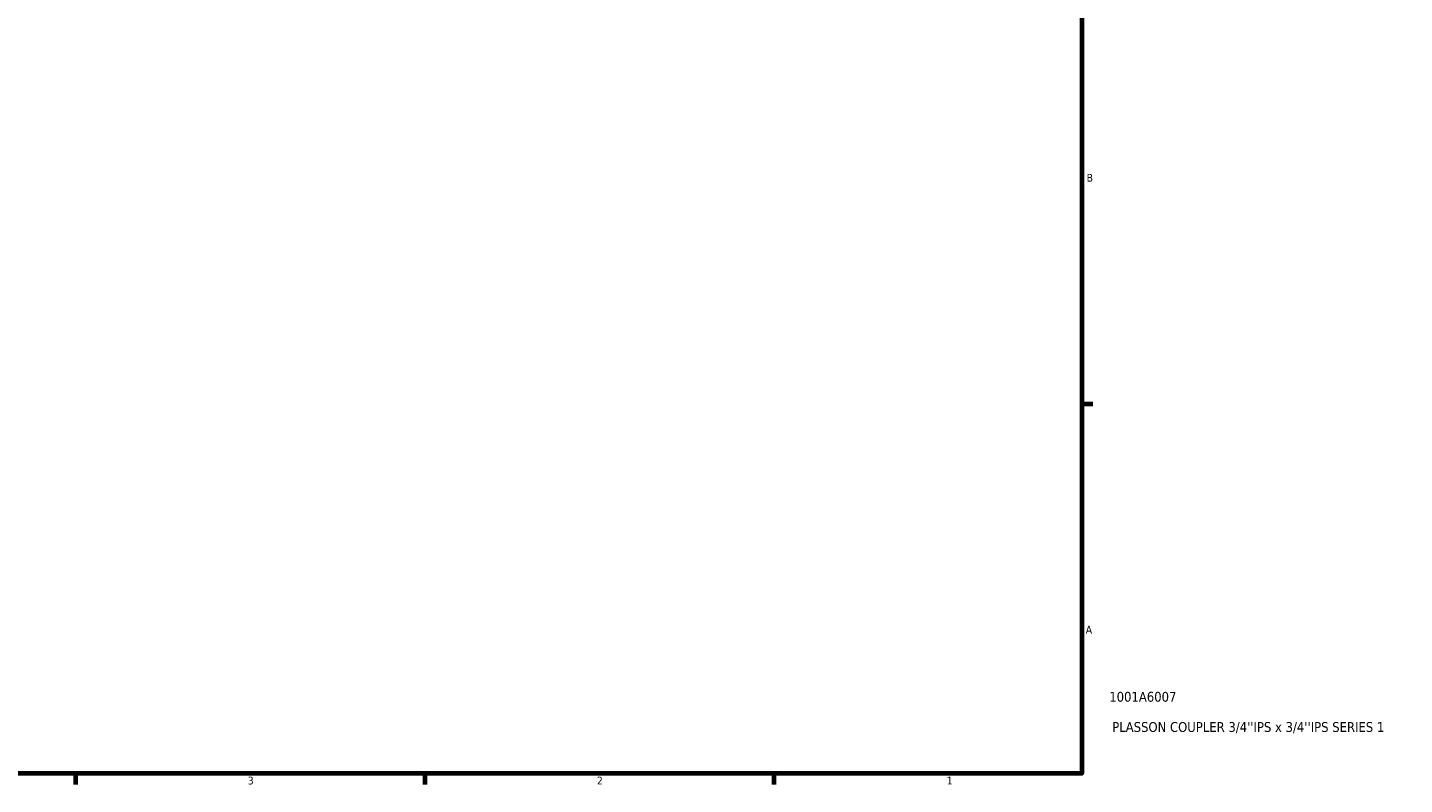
# Model space of a CAD drawing. Header units: inches. Extents: x 0.1 to 37.4, y -3.6 to 21.5.
# Tile 5 of 8: x 20.7 to 37.4, y 0.9 to 10.1. Entities that reach past the tile are written whole.
import ezdxf

# ---------------------------------------------------------------- set-up
doc = ezdxf.new("R2010")
doc.units = ezdxf.units.IN
doc.header["$MEASUREMENT"] = 0
doc.layers.add('Border (ANSI)', color=7, linetype='Continuous', lineweight=70)
doc.layers.add('Title (ANSI)', color=7, linetype='Continuous', lineweight=50)
doc.styles.add('Note Text (ANSI)', font='tahoma.ttf')
doc.styles.add('Text Style29', font='tahoma.ttf')

# ---------------------------------------------------------------- blocks, each defined once
blk = doc.blocks.new('Borders Default Border')
at = {"layer": 'Border (ANSI)'}
for p, q in [((33.5, 5.5), (33.634, 5.5)), ((21.25, 1), (21.25, 0.866)), ((25.5, 1), (25.5, 0.866)), ((29.75, 1), (29.75, 0.866))]:
    blk.add_line(p, q, dxfattribs=at)
at = {"layer": 'Border (ANSI)', "flags": 128}
blk.add_lwpolyline([(0.5, 1), (0.5, 21), (33.5, 21), (33.5, 1), (0.5, 1)], dxfattribs=at)
at = {"layer": 'Border (ANSI)', "color": 5, "true_color": 0x0000ff, "char_height": 0.0945, "attachment_point": 7, "style": 'Note Text (ANSI)'}
for s, insert in [('B', (33.558, 8.203)), ('A', (33.547, 2.703)), ('3', (23.346, 0.864)), ('2', (27.596, 0.866)), ('1', (31.854, 0.866))]:
    blk.add_mtext(s, dxfattribs=dict(at, insert=insert))
blk = doc.blocks.new('Title Blocks ANSI - Large')
at = {"layer": 'Title (ANSI)', "color": 5, "true_color": 0x0000ff, "style": 'Text Style29'}
for tag, p in [('PART_NUMBER_001', (0.333, 0.873)), ('DESCRIPTION_001', (0.369, 0.505))]:
    blk.add_attdef(tag, p, '', height=0.12, dxfattribs=at)

msp = doc.modelspace()

# ---------------------------------------------------------------- block references
msp.add_blockref('Borders Default Border', (0, 0))
msp.add_blockref('Title Blocks ANSI - Large', (33.5, 1)).add_auto_attribs({'PART_NUMBER_001': '1001A6007', 'DESCRIPTION_001': "PLASSON COUPLER 3/4''IPS x 3/4''IPS SERIES 1"})

doc.saveas('drawing.dxf')
